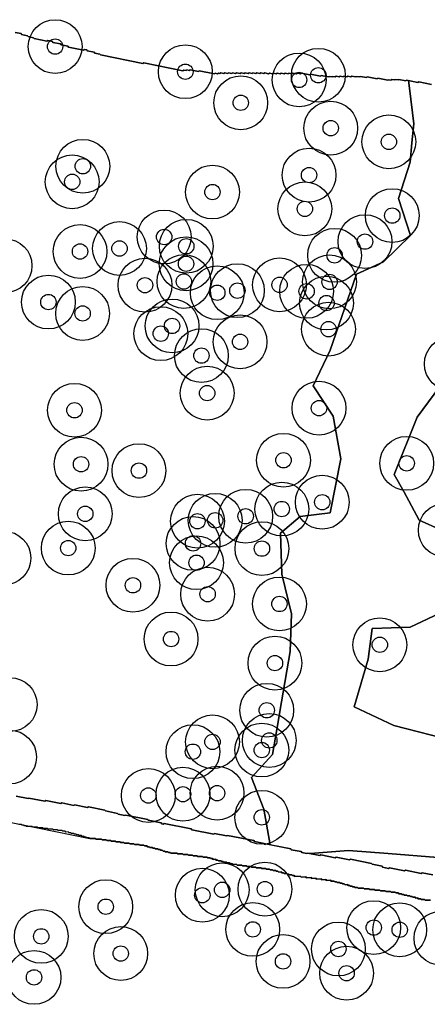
# Model space of a CAD drawing. Header units: inches. Extents: x 128668 to 131679, y 413272 to 413787.
# Tile 20 of 116: x 129188 to 129215, y 413619 to 413683. Entities that reach past the tile are written whole.
import ezdxf

# ---------------------------------------------------------------- set-up
doc = ezdxf.new("R2010")
doc.units = ezdxf.units.IN
doc.header["$MEASUREMENT"] = 0
doc.header["$PDMODE"] = 33
doc.header["$PDSIZE"] = -3
for name, color, linetype in [('Niet gedetecteerde gebieden (D-gebied) (ca. 44.659 m2)', 1, 'Continuous'), ('Significante objecten binnen onderzoeksgebied', 3, 'Continuous'), ('Veiligheidsmarge objecten d.d. 230531', 6, 'Continuous'), ('Verstoorde gebieden (C-gebied) (ca. 90.096 m2)', 40, 'Continuous'), ('Vrijgegeven gebieden (A+B gebied) (ca. 609.035 m2)', 3, 'Continuous')]:
    doc.layers.add(name, color=color, linetype=linetype)

msp = doc.modelspace()

# ---------------------------------------------------------------- linework, layer by layer
at = {"layer": 'Niet gedetecteerde gebieden (D-gebied) (ca. 44.659 m2)'}
for points in [[(129187.879, 413632.061), (129188.663, 413631.904), (129188.722, 413631.944), (129189.752, 413631.738), (129189.811, 413631.777), (129190.791, 413631.581), (129190.85, 413631.62), (129191.635, 413631.464), (129191.693, 413631.503), (129192.527, 413631.336), (129192.586, 413631.376), (129193.664, 413631.16), (129193.703, 413631.101), (129194.488, 413630.944), (129194.527, 413630.885), (129194.968, 413630.797), (129195.027, 413630.837), (129196.449, 413630.552), (129196.488, 413630.494), (129197.322, 413630.327), (129197.361, 413630.268), (129197.459, 413630.249), (129197.518, 413630.288), (129199.283, 413629.935), (129199.322, 413629.876), (129200.744, 413629.592), (129200.802, 413629.631), (129201.587, 413629.475), (129201.646, 413629.514), (129203.362, 413629.171), (129203.401, 413629.112), (129204.038, 413628.985), (129204.078, 413628.926), (129204.136, 413628.965), (129205.754, 413628.642), (129205.793, 413628.583), (129206.431, 413628.455), (129206.47, 413628.397), (129206.813, 413628.328), (129206.872, 413628.367), (129207.657, 413628.21), (129207.715, 413628.25), (129208.647, 413628.064), (129208.706, 413628.103), (129209.588, 413627.926), (129209.647, 413627.966), (129211.02, 413627.691), (129211.059, 413627.633), (129211.696, 413627.505), (129211.736, 413627.446), (129212.128, 413627.368), (129212.187, 413627.407), (129213.167, 413627.211), (129213.226, 413627.25), (129214.255, 413627.045), (129214.314, 413627.084), (129215.001, 413626.947)], [(129214.859, 413625.308), (129214.509, 413625.301), (129214.458, 413625.35), (129214.258, 413625.347), (129214.207, 413625.396), (129214.057, 413625.393), (129214.006, 413625.442), (129213.906, 413625.441), (129213.855, 413625.49), (129213.705, 413625.487), (129213.654, 413625.536), (129213.554, 413625.534), (129213.504, 413625.583), (129213.354, 413625.581), (129213.303, 413625.63), (129213.153, 413625.627), (129213.102, 413625.676), (129213.002, 413625.674), (129212.951, 413625.723), (129212.801, 413625.721), (129212.75, 413625.77), (129212.6, 413625.767), (129212.549, 413625.816), (129212.299, 413625.812), (129212.249, 413625.861), (129211.948, 413625.856), (129211.898, 413625.905), (129211.598, 413625.899), (129211.547, 413625.948), (129211.247, 413625.943), (129211.196, 413625.992), (129210.896, 413625.987), (129210.845, 413626.036), (129210.545, 413626.03), (129210.494, 413626.079), (129210.144, 413626.073), (129210.094, 413626.122), (129209.944, 413626.119), (129209.893, 413626.169), (129209.793, 413626.167), (129209.742, 413626.216), (129209.642, 413626.214), (129209.591, 413626.263), (129209.491, 413626.261), (129209.44, 413626.31), (129209.29, 413626.308), (129209.239, 413626.357), (129209.139, 413626.355), (129209.088, 413626.404), (129208.988, 413626.402), (129208.938, 413626.451), (129208.788, 413626.449), (129208.737, 413626.498), (129208.637, 413626.496), (129208.586, 413626.545), (129208.386, 413626.542), (129208.335, 413626.591), (129208.085, 413626.586), (129208.034, 413626.635), (129207.784, 413626.631), (129207.733, 413626.68), (129207.433, 413626.674), (129207.383, 413626.724), (129207.133, 413626.719), (129207.082, 413626.768), (129206.782, 413626.763), (129206.731, 413626.812), (129206.431, 413626.806), (129206.38, 413626.856), (129206.03, 413626.849), (129205.979, 413626.898), (129205.879, 413626.897), (129205.828, 413626.946), (129205.678, 413626.943), (129205.628, 413626.992), (129205.528, 413626.99), (129205.477, 413627.039), (129205.327, 413627.037), (129205.276, 413627.086), (129205.176, 413627.084), (129205.125, 413627.133), (129204.975, 413627.13), (129204.924, 413627.179), (129204.824, 413627.178), (129204.773, 413627.227), (129204.623, 413627.224), (129204.572, 413627.273), (129204.422, 413627.271), (129204.372, 413627.32), (129204.172, 413627.316), (129204.121, 413627.365), (129203.871, 413627.361), (129203.82, 413627.41), (129203.52, 413627.404), (129203.469, 413627.453), (129203.219, 413627.449), (129203.168, 413627.498), (129202.918, 413627.494), (129202.867, 413627.543), (129202.617, 413627.538), (129202.567, 413627.587), (129202.267, 413627.582), (129202.216, 413627.631), (129201.966, 413627.626), (129201.915, 413627.676), (129201.815, 413627.674), (129201.764, 413627.723), (129201.614, 413627.72), (129201.563, 413627.769), (129201.413, 413627.766), (129201.362, 413627.816), (129201.262, 413627.814), (129201.212, 413627.863), (129201.062, 413627.86), (129201.011, 413627.909), (129200.911, 413627.907), (129200.86, 413627.957), (129200.71, 413627.954), (129200.659, 413628.003), (129200.559, 413628.001), (129200.508, 413628.05), (129200.358, 413628.048), (129200.307, 413628.097), (129200.057, 413628.092), (129200.006, 413628.141), (129199.707, 413628.136), (129199.656, 413628.185), (129199.406, 413628.181), (129199.355, 413628.23), (129199.105, 413628.225), (129199.054, 413628.274), (129198.754, 413628.269), (129198.703, 413628.318), (129198.403, 413628.312), (129198.352, 413628.362), (129197.952, 413628.354), (129197.902, 413628.403), (129197.802, 413628.402), (129197.751, 413628.451), (129197.601, 413628.448), (129197.55, 413628.497), (129197.45, 413628.495), (129197.399, 413628.545), (129197.299, 413628.543), (129197.248, 413628.592), (129197.148, 413628.59), (129197.097, 413628.639), (129196.947, 413628.636), (129196.896, 413628.685), (129196.796, 413628.684), (129196.745, 413628.733), (129196.595, 413628.73), (129196.545, 413628.779), (129196.445, 413628.777), (129196.394, 413628.826), (129196.244, 413628.824), (129196.193, 413628.873), (129195.943, 413628.868), (129195.892, 413628.918), (129195.592, 413628.912), (129195.541, 413628.961), (129195.291, 413628.957), (129195.24, 413629.006), (129194.94, 413629), (129194.89, 413629.049), (129194.69, 413629.046), (129194.639, 413629.095), (129194.389, 413629.091), (129194.338, 413629.14), (129194.088, 413629.135), (129194.037, 413629.184), (129193.787, 413629.18), (129193.736, 413629.229), (129193.486, 413629.224), (129193.435, 413629.273), (129193.086, 413629.267), (129193.035, 413629.316), (129192.685, 413629.31), (129192.634, 413629.359), (129192.484, 413629.356), (129192.433, 413629.405), (129192.333, 413629.404), (129192.282, 413629.453), (129192.182, 413629.451), (129192.131, 413629.5), (129191.981, 413629.497), (129191.93, 413629.546), (129191.83, 413629.545), (129191.78, 413629.594), (129191.68, 413629.592), (129191.629, 413629.641), (129191.479, 413629.638), (129191.428, 413629.687), (129191.328, 413629.686), (129191.277, 413629.735), (129191.127, 413629.732), (129191.076, 413629.781), (129190.926, 413629.778), (129190.875, 413629.828), (129190.625, 413629.823), (129190.574, 413629.872), (129190.324, 413629.868), (129190.274, 413629.917), (129189.974, 413629.911), (129189.923, 413629.96), (129189.673, 413629.956), (129189.622, 413630.005), (129189.322, 413630), (129189.271, 413630.049), (129188.971, 413630.043), (129188.92, 413630.092), (129188.57, 413630.086), (129188.52, 413630.135), (129188.42, 413630.133), (129188.369, 413630.183), (129188.269, 413630.181), (129188.218, 413630.23), (129188.068, 413630.227)]]:
    msp.add_lwpolyline(points, dxfattribs=at)
msp.add_polyline3d([(129214.925, 413678.355, 0), (129214.091, 413678.521, 0), (129214.033, 413678.482, 0), (129213.297, 413678.629, 0), (129213.238, 413678.59, 0), (129212.797, 413678.678, 0), (129212.738, 413678.639, 0), (129212.542, 413678.678, 0), (129212.483, 413678.639, 0), (129212.336, 413678.668, 0), (129212.277, 413678.629, 0), (129212.13, 413678.659, 0), (129212.071, 413678.619, 0), (129211.434, 413678.747, 0), (129211.375, 413678.707, 0), (129210.738, 413678.835, 0), (129210.679, 413678.795, 0), (129210.287, 413678.874, 0), (129210.228, 413678.835, 0), (129210.032, 413678.874, 0), (129209.973, 413678.835, 0), (129209.728, 413678.884, 0), (129209.669, 413678.844, 0), (129209.473, 413678.884, 0), (129209.414, 413678.844, 0), (129209.218, 413678.884, 0), (129209.159, 413678.844, 0), (129208.963, 413678.883, 0), (129208.904, 413678.844, 0), (129208.708, 413678.883, 0), (129208.65, 413678.844, 0), (129208.502, 413678.874, 0), (129208.444, 413678.834, 0), (129208.247, 413678.874, 0), (129208.189, 413678.834, 0), (129207.747, 413678.923, 0), (129207.689, 413678.883, 0), (129207.051, 413679.011, 0), (129206.992, 413678.972, 0), (129206.453, 413679.079, 0), (129206.394, 413679.04, 0), (129206.198, 413679.079, 0), (129206.139, 413679.04, 0), (129205.894, 413679.089, 0), (129205.835, 413679.05, 0), (129205.639, 413679.089, 0), (129205.58, 413679.05, 0), (129205.384, 413679.089, 0), (129205.326, 413679.05, 0), (129205.129, 413679.089, 0), (129205.071, 413679.05, 0), (129204.874, 413679.089, 0), (129204.816, 413679.05, 0), (129204.62, 413679.089, 0), (129204.561, 413679.05, 0), (129204.365, 413679.089, 0), (129204.306, 413679.05, 0), (129204.061, 413679.099, 0), (129204.002, 413679.059, 0), (129203.806, 413679.098, 0), (129203.747, 413679.059, 0), (129203.551, 413679.098, 0), (129203.492, 413679.059, 0), (129203.296, 413679.098, 0), (129203.237, 413679.059, 0), (129203.041, 413679.098, 0), (129202.982, 413679.059, 0), (129202.786, 413679.098, 0), (129202.727, 413679.059, 0), (129202.531, 413679.098, 0), (129202.472, 413679.059, 0), (129202.227, 413679.108, 0), (129202.168, 413679.069, 0), (129201.972, 413679.108, 0), (129201.913, 413679.069, 0), (129201.717, 413679.108, 0), (129201.658, 413679.069, 0), (129201.462, 413679.108, 0), (129201.403, 413679.069, 0), (129201.207, 413679.108, 0), (129201.149, 413679.069, 0), (129201.051, 413679.088, 0), (129200.992, 413679.049, 0), (129200.845, 413679.078, 0), (129200.786, 413679.039, 0), (129199.805, 413679.235, 0), (129199.746, 413679.196, 0), (129199.207, 413679.304, 0), (129199.148, 413679.265, 0), (129199.001, 413679.294, 0), (129198.942, 413679.255, 0), (129198.795, 413679.284, 0), (129198.736, 413679.245, 0), (129196.187, 413679.754, 0), (129196.128, 413679.715, 0), (129193.383, 413680.264, 0), (129193.343, 413680.323, 0), (129193, 413680.391, 0), (129192.961, 413680.45, 0), (129192.52, 413680.538, 0), (129192.481, 413680.597, 0), (129192.334, 413680.626, 0), (129192.275, 413680.587, 0), (129191.294, 413680.783, 0), (129191.255, 413680.842, 0), (129190.814, 413680.93, 0), (129190.775, 413680.989, 0), (129190.284, 413681.087, 0), (129190.245, 413681.146, 0), (129189.951, 413681.205, 0), (129189.892, 413681.166, 0), (129189.058, 413681.332, 0), (129189.019, 413681.391, 0), (129188.676, 413681.459, 0), (129188.637, 413681.518, 0), (129188.245, 413681.597, 0), (129188.205, 413681.655, 0), (129187.813, 413681.734, 0)], dxfattribs=at)
at = {"layer": 'Significante objecten binnen onderzoeksgebied'}
for p in [(129190.424, 413680.81), (129198.898, 413679.176), (129207.553, 413678.945), (129206.302, 413678.643), (129202.505, 413677.158), (129208.358, 413675.504), (129212.143, 413674.619), (129192.227, 413673.028), (129206.949, 413672.453), (129191.535, 413672.016), (129200.663, 413671.351), (129206.677, 413670.257), (129212.363, 413669.82), (129197.519, 413668.429), (129210.589, 413668.127), (129192.045, 413667.484), (129194.614, 413667.68), (129198.959, 413667.823), (129198.944, 413666.686), (129208.613, 413667.235), (129198.804, 413665.534), (129208.282, 413665.508), (129196.272, 413665.293), (129200.976, 413664.804), (129202.285, 413664.939), (129205.029, 413665.316), (129206.79, 413664.895), (129189.985, 413664.196), (129208.086, 413664.131), (129192.215, 413663.456), (129198.033, 413662.644), (129208.217, 413662.435), (129197.301, 413662.142), (129202.461, 413661.61), (129199.945, 413660.715), (129200.32, 413658.275), (129191.684, 413657.16), (129207.596, 413657.296), (129205.286, 413653.909), (129192.111, 413653.65), (129195.881, 413653.234), (129213.302, 413653.709), (129205.174, 413650.737), (129207.807, 413651.181), (129192.385, 413650.426), (129202.823, 413650.266), (129199.686, 413649.943), (129200.839, 413650.002), (129191.277, 413648.197), (129199.4, 413648.501), (129203.882, 413648.162), (129199.626, 413647.245), (129195.49, 413645.779), (129200.349, 413645.198), (129205.022, 413644.563), (129197.97, 413642.283), (129211.555, 413641.909), (129204.73, 413640.716), (129204.197, 413637.65), (129200.665, 413635.595), (129204.36, 413635.687), (129199.39, 413634.956), (129203.873, 413635.063), (129196.49, 413632.108), (129198.745, 413632.191), (129200.964, 413632.261), (129203.871, 413630.687), (129201.296, 413625.971), (129204.078, 413626.02), (129200.004, 413625.622), (129193.716, 413624.876), (129203.286, 413623.399), (129211.159, 413623.516), (129212.848, 413623.374), (129189.52, 413622.946), (129208.858, 413622.126), (129194.695, 413621.829), (129205.256, 413621.318), (129189.051, 413620.278), (129209.393, 413620.549)]:
    msp.add_point(p, dxfattribs=at)
at = {"layer": 'Veiligheidsmarge objecten d.d. 230531', "color": 6, "linetype": 'Continuous', "lineweight": 25}
for centre in [(129190.424, 413680.81), (129198.898, 413679.176), (129207.553, 413678.945), (129206.302, 413678.643), (129202.505, 413677.158), (129208.358, 413675.504), (129212.143, 413674.619), (129192.227, 413673.028), (129191.535, 413672.016), (129206.949, 413672.453), (129200.663, 413671.351), (129206.677, 413670.257), (129212.363, 413669.82), (129197.519, 413668.429), (129210.589, 413668.127), (129192.045, 413667.484), (129194.614, 413667.68), (129198.959, 413667.823), (129208.613, 413667.235), (129187.169, 413666.561), (129198.944, 413666.686), (129198.804, 413665.534), (129208.282, 413665.508), (129196.272, 413665.293), (129200.976, 413664.804), (129202.285, 413664.939), (129205.029, 413665.316), (129206.79, 413664.895), (129189.985, 413664.196), (129208.086, 413664.131), (129192.215, 413663.456), (129198.033, 413662.644), (129208.217, 413662.435), (129197.301, 413662.142), (129202.461, 413661.61), (129199.945, 413660.715), (129216.206, 413660.177), (129200.32, 413658.275), (129191.684, 413657.16), (129207.596, 413657.296), (129205.286, 413653.909), (129192.111, 413653.65), (129213.302, 413653.709), (129195.881, 413653.234), (129205.174, 413650.737), (129207.807, 413651.181), (129192.385, 413650.426), (129202.823, 413650.266), (129199.686, 413649.943), (129200.839, 413650.002), (129215.812, 413649.364), (129191.277, 413648.197), (129199.4, 413648.501), (129203.882, 413648.162), (129187.091, 413647.55), (129199.626, 413647.245), (129195.49, 413645.779), (129200.349, 413645.198), (129205.022, 413644.563), (129197.97, 413642.283), (129211.555, 413641.909), (129204.73, 413640.716), (129187.5, 413638.017), (129204.197, 413637.65), (129200.665, 413635.595), (129204.36, 413635.687), (129199.39, 413634.956), (129203.873, 413635.063), (129187.462, 413634.608), (129198.745, 413632.191), (129200.964, 413632.261), (129196.49, 413632.108), (129203.871, 413630.687), (129201.296, 413625.971), (129204.078, 413626.02), (129200.004, 413625.622), (129193.716, 413624.876), (129203.286, 413623.399), (129211.159, 413623.516), (129212.848, 413623.374), (129189.52, 413622.946), (129215.532, 413622.824), (129208.858, 413622.126), (129194.695, 413621.829), (129205.256, 413621.318), (129189.051, 413620.278), (129209.393, 413620.549)]:
    msp.add_circle(centre, 1.75, dxfattribs=at)
at = {"layer": 'Verstoorde gebieden (C-gebied) (ca. 90.096 m2)'}
for points in [[(129215.324, 413628.079), (129212.103, 413628.33), (129209.505, 413628.533), (129207.014, 413628.339), (129206.872, 413628.367), (129206.813, 413628.328), (129206.47, 413628.397), (129206.431, 413628.455), (129205.793, 413628.583), (129205.754, 413628.642), (129204.427, 413628.907), (129204.011, 413631.226), (129203.214, 413633.277), (129204.565, 413634.778), (129204.844, 413636.394), (129205.158, 413638.209), (129205.722, 413641.469), (129205.815, 413643.93), (129205.176, 413646.496), (129205.084, 413649.166), (129206.373, 413650.248), (129208.313, 413650.486), (129209.02, 413654), (129208.518, 413656.784), (129207.217, 413658.746), (129208.313, 413661.073), (129210.035, 413666.018), (129211.794, 413666.807), (129213.554, 413668.521), (129212.764, 413670.934), (129213.532, 413673.302), (129213.646, 413674.562), (129213.757, 413675.788), (129213.486, 413678.105), (129213.428, 413678.603), (129214.033, 413678.482), (129214.091, 413678.521), (129214.925, 413678.355)], [(129215.457, 413658.704), (129213.989, 413656.712), (129212.486, 413652.974), (129213.107, 413651.873), (129214.112, 413650.003), (129217.022, 413648.722)], [(129215.828, 413644.132), (129213.534, 413643.046), (129211.045, 413642.96), (129210.787, 413640.981), (129209.876, 413637.877), (129212.474, 413636.663), (129216.524, 413635.617)]]:
    msp.add_lwpolyline(points, dxfattribs=at)
at = {"layer": 'Vrijgegeven gebieden (A+B gebied) (ca. 609.035 m2)'}
for points in [[(129187.813, 413681.734, 0), (129188.205, 413681.655, 0), (129188.245, 413681.597, 0), (129188.637, 413681.518, 0), (129188.676, 413681.459, 0), (129189.019, 413681.391, 0), (129189.058, 413681.332, 0), (129189.892, 413681.166, 0), (129189.951, 413681.205, 0), (129190.245, 413681.146, 0), (129190.284, 413681.087, 0), (129190.775, 413680.989, 0), (129190.814, 413680.93, 0), (129191.255, 413680.842, 0), (129191.294, 413680.783, 0), (129192.275, 413680.587, 0), (129192.334, 413680.626, 0), (129192.481, 413680.597, 0), (129192.52, 413680.538, 0), (129192.961, 413680.45, 0), (129193, 413680.391, 0), (129193.343, 413680.323, 0), (129193.383, 413680.264, 0), (129196.128, 413679.715, 0), (129196.187, 413679.754, 0), (129198.736, 413679.245, 0), (129198.795, 413679.284, 0), (129198.942, 413679.255, 0), (129199.001, 413679.294, 0), (129199.148, 413679.265, 0), (129199.207, 413679.304, 0), (129199.746, 413679.196, 0), (129199.805, 413679.235, 0), (129200.786, 413679.039, 0), (129200.845, 413679.078, 0), (129200.992, 413679.049, 0), (129201.051, 413679.088, 0), (129201.149, 413679.069, 0), (129201.207, 413679.108, 0), (129201.403, 413679.069, 0), (129201.462, 413679.108, 0), (129201.658, 413679.069, 0), (129201.717, 413679.108, 0), (129201.913, 413679.069, 0), (129201.972, 413679.108, 0), (129202.168, 413679.069, 0), (129202.227, 413679.108, 0), (129202.472, 413679.059, 0), (129202.531, 413679.098, 0), (129202.727, 413679.059, 0), (129202.786, 413679.098, 0), (129202.982, 413679.059, 0), (129203.041, 413679.098, 0), (129203.237, 413679.059, 0), (129203.296, 413679.098, 0), (129203.492, 413679.059, 0), (129203.551, 413679.098, 0), (129203.747, 413679.059, 0), (129203.806, 413679.098, 0), (129204.002, 413679.059, 0), (129204.061, 413679.099, 0), (129204.306, 413679.05, 0), (129204.365, 413679.089, 0), (129204.561, 413679.05, 0), (129204.62, 413679.089, 0), (129204.816, 413679.05, 0), (129204.874, 413679.089, 0), (129205.071, 413679.05, 0), (129205.129, 413679.089, 0), (129205.326, 413679.05, 0), (129205.384, 413679.089, 0), (129205.58, 413679.05, 0), (129205.639, 413679.089, 0), (129205.835, 413679.05, 0), (129205.894, 413679.089, 0), (129206.139, 413679.04, 0), (129206.198, 413679.079, 0), (129206.394, 413679.04, 0), (129206.453, 413679.079, 0), (129206.992, 413678.972, 0), (129207.051, 413679.011, 0), (129207.689, 413678.883, 0), (129207.747, 413678.923, 0), (129208.189, 413678.834, 0), (129208.247, 413678.874, 0), (129208.444, 413678.834, 0), (129208.502, 413678.874, 0), (129208.65, 413678.844, 0), (129208.708, 413678.883, 0), (129208.904, 413678.844, 0), (129208.963, 413678.883, 0), (129209.159, 413678.844, 0), (129209.218, 413678.884, 0), (129209.414, 413678.844, 0), (129209.473, 413678.884, 0), (129209.669, 413678.844, 0), (129209.728, 413678.884, 0), (129209.973, 413678.835, 0), (129210.032, 413678.874, 0), (129210.228, 413678.835, 0), (129210.287, 413678.874, 0), (129210.679, 413678.795, 0), (129210.738, 413678.835, 0), (129211.375, 413678.707, 0), (129211.434, 413678.747, 0), (129212.071, 413678.619, 0), (129212.13, 413678.659, 0), (129212.277, 413678.629, 0), (129212.336, 413678.668, 0), (129212.483, 413678.639, 0), (129212.542, 413678.678, 0), (129212.738, 413678.639, 0), (129212.797, 413678.678, 0), (129213.238, 413678.59, 0), (129213.297, 413678.629, 0), (129213.428, 413678.603, 0), (129213.486, 413678.105, 0), (129213.757, 413675.788, 0), (129213.646, 413674.562, 0), (129213.532, 413673.302, 0), (129212.764, 413670.934, 0), (129213.554, 413668.521, 0), (129211.794, 413666.807, 0), (129210.035, 413666.018, 0), (129208.313, 413661.073, 0), (129207.217, 413658.746, 0), (129208.518, 413656.784, 0), (129209.02, 413654, 0), (129208.313, 413650.486, 0), (129206.373, 413650.248, 0), (129205.084, 413649.166, 0), (129205.176, 413646.496, 0), (129205.815, 413643.93, 0), (129205.722, 413641.469, 0), (129205.158, 413638.209, 0), (129204.844, 413636.394, 0), (129204.565, 413634.778, 0), (129203.214, 413633.277, 0), (129204.011, 413631.226, 0), (129204.427, 413628.907, 0), (129204.136, 413628.965, 0), (129204.078, 413628.926, 0), (129204.038, 413628.985, 0), (129203.401, 413629.112, 0), (129203.362, 413629.171, 0), (129201.646, 413629.514, 0), (129201.587, 413629.475, 0), (129200.802, 413629.631, 0), (129200.744, 413629.592, 0), (129199.322, 413629.876, 0), (129199.283, 413629.935, 0), (129197.518, 413630.288, 0), (129197.459, 413630.249, 0), (129197.361, 413630.268, 0), (129197.322, 413630.327, 0), (129196.488, 413630.494, 0), (129196.449, 413630.552, 0), (129195.027, 413630.837, 0), (129194.968, 413630.797, 0), (129194.527, 413630.885, 0), (129194.488, 413630.944, 0), (129193.703, 413631.101, 0), (129193.664, 413631.16, 0), (129192.586, 413631.376, 0), (129192.527, 413631.336, 0), (129191.693, 413631.503, 0), (129191.635, 413631.464, 0), (129190.85, 413631.62, 0), (129190.791, 413631.581, 0), (129189.811, 413631.777, 0), (129189.752, 413631.738, 0), (129188.722, 413631.944, 0), (129188.663, 413631.904, 0), (129187.879, 413632.061, 0)], [(129217.022, 413648.722, 0), (129214.112, 413650.003, 0), (129213.107, 413651.873, 0), (129212.486, 413652.974, 0), (129213.989, 413656.712, 0), (129215.457, 413658.704, 0)], [(129216.524, 413635.617, 0), (129212.474, 413636.663, 0), (129209.876, 413637.877, 0), (129210.787, 413640.981, 0), (129211.045, 413642.96, 0), (129213.534, 413643.046, 0), (129215.828, 413644.132, 0)], [(129185.859, 413630.688, 0), (129192.685, 413629.31, 0), (129193.035, 413629.316, 0), (129193.086, 413629.267, 0), (129193.435, 413629.273, 0), (129193.486, 413629.224, 0), (129193.736, 413629.229, 0), (129193.787, 413629.18, 0), (129194.037, 413629.184, 0), (129194.088, 413629.135, 0), (129194.338, 413629.14, 0), (129194.389, 413629.091, 0), (129194.639, 413629.095, 0), (129194.69, 413629.046, 0), (129194.89, 413629.049, 0), (129194.94, 413629, 0), (129195.24, 413629.006, 0), (129195.291, 413628.957, 0), (129195.541, 413628.961, 0), (129195.592, 413628.912, 0), (129195.892, 413628.918, 0), (129195.943, 413628.868, 0), (129196.193, 413628.873, 0), (129196.244, 413628.824, 0), (129196.394, 413628.826, 0), (129196.445, 413628.777, 0), (129196.545, 413628.779, 0), (129196.595, 413628.73, 0), (129196.745, 413628.733, 0), (129196.796, 413628.684, 0), (129196.896, 413628.685, 0), (129196.947, 413628.636, 0), (129197.097, 413628.639, 0), (129197.148, 413628.59, 0), (129197.248, 413628.592, 0), (129197.299, 413628.543, 0), (129197.399, 413628.545, 0), (129197.45, 413628.495, 0), (129197.55, 413628.497, 0), (129197.601, 413628.448, 0), (129197.751, 413628.451, 0), (129197.802, 413628.402, 0), (129197.902, 413628.403, 0), (129197.952, 413628.354, 0), (129198.352, 413628.362, 0), (129198.403, 413628.312, 0), (129198.703, 413628.318, 0), (129198.754, 413628.269, 0), (129199.054, 413628.274, 0), (129199.105, 413628.225, 0), (129199.355, 413628.23, 0), (129199.406, 413628.181, 0), (129199.656, 413628.185, 0), (129199.707, 413628.136, 0), (129200.006, 413628.141, 0), (129200.057, 413628.092, 0), (129200.307, 413628.097, 0), (129200.358, 413628.048, 0), (129200.508, 413628.05, 0), (129200.559, 413628.001, 0), (129200.659, 413628.003, 0), (129200.71, 413627.954, 0), (129200.86, 413627.957, 0), (129200.911, 413627.907, 0), (129201.011, 413627.909, 0), (129201.062, 413627.86, 0), (129201.212, 413627.863, 0), (129201.262, 413627.814, 0), (129201.362, 413627.816, 0), (129201.413, 413627.766, 0), (129201.563, 413627.769, 0), (129201.614, 413627.72, 0), (129201.764, 413627.723, 0), (129201.815, 413627.674, 0), (129201.915, 413627.676, 0), (129201.966, 413627.626, 0), (129202.216, 413627.631, 0), (129202.267, 413627.582, 0), (129202.567, 413627.587, 0), (129202.617, 413627.538, 0), (129202.867, 413627.543, 0), (129202.918, 413627.494, 0), (129203.168, 413627.498, 0), (129203.219, 413627.449, 0), (129203.469, 413627.453, 0), (129203.52, 413627.404, 0), (129203.82, 413627.41, 0), (129203.871, 413627.361, 0), (129204.121, 413627.365, 0), (129204.172, 413627.316, 0), (129204.372, 413627.32, 0), (129204.422, 413627.271, 0), (129204.572, 413627.273, 0), (129204.623, 413627.224, 0), (129204.773, 413627.227, 0), (129204.824, 413627.178, 0), (129204.924, 413627.179, 0), (129204.975, 413627.13, 0), (129205.125, 413627.133, 0), (129205.176, 413627.084, 0), (129205.276, 413627.086, 0), (129205.327, 413627.037, 0), (129205.477, 413627.039, 0), (129205.528, 413626.99, 0), (129205.628, 413626.992, 0), (129205.678, 413626.943, 0), (129205.828, 413626.946, 0), (129205.879, 413626.897, 0), (129205.979, 413626.898, 0), (129206.03, 413626.849, 0), (129206.38, 413626.856, 0), (129206.431, 413626.806, 0), (129206.731, 413626.812, 0), (129206.782, 413626.763, 0), (129207.082, 413626.768, 0), (129207.133, 413626.719, 0), (129207.383, 413626.724, 0), (129207.433, 413626.674, 0), (129207.733, 413626.68, 0), (129207.784, 413626.631, 0), (129208.034, 413626.635, 0), (129208.085, 413626.586, 0), (129208.335, 413626.591, 0), (129208.386, 413626.542, 0), (129208.586, 413626.545, 0), (129208.637, 413626.496, 0), (129208.737, 413626.498, 0), (129208.788, 413626.449, 0), (129208.938, 413626.451, 0), (129208.988, 413626.402, 0), (129209.088, 413626.404, 0), (129209.139, 413626.355, 0), (129209.239, 413626.357, 0), (129209.29, 413626.308, 0), (129209.44, 413626.31, 0), (129209.491, 413626.261, 0), (129209.591, 413626.263, 0), (129209.642, 413626.214, 0), (129209.742, 413626.216, 0), (129209.793, 413626.167, 0), (129209.893, 413626.169, 0), (129209.944, 413626.119, 0), (129210.094, 413626.122, 0), (129210.144, 413626.073, 0), (129210.494, 413626.079, 0), (129210.545, 413626.03, 0), (129210.845, 413626.036, 0), (129210.896, 413625.987, 0), (129211.196, 413625.992, 0), (129211.247, 413625.943, 0), (129211.547, 413625.948, 0), (129211.598, 413625.899, 0), (129211.898, 413625.905, 0), (129211.948, 413625.856, 0), (129212.249, 413625.861, 0), (129212.299, 413625.812, 0), (129212.549, 413625.816, 0), (129212.6, 413625.767, 0), (129212.75, 413625.77, 0), (129212.801, 413625.721, 0), (129212.951, 413625.723, 0), (129213.002, 413625.674, 0), (129213.102, 413625.676, 0), (129213.153, 413625.627, 0), (129213.303, 413625.63, 0), (129213.354, 413625.581, 0), (129213.504, 413625.583, 0), (129213.554, 413625.534, 0), (129213.654, 413625.536, 0), (129213.705, 413625.487, 0), (129213.855, 413625.49, 0), (129213.906, 413625.441, 0), (129214.006, 413625.442, 0), (129214.057, 413625.393, 0), (129214.207, 413625.396, 0), (129214.258, 413625.347, 0), (129214.458, 413625.35, 0), (129214.509, 413625.301, 0), (129214.859, 413625.308, 0)], [(129215.001, 413626.947, 0), (129214.314, 413627.084, 0), (129214.255, 413627.045, 0), (129213.226, 413627.25, 0), (129213.167, 413627.211, 0), (129212.187, 413627.407, 0), (129212.128, 413627.368, 0), (129211.736, 413627.446, 0), (129211.696, 413627.505, 0), (129211.059, 413627.633, 0), (129211.02, 413627.691, 0), (129209.647, 413627.966, 0), (129209.588, 413627.926, 0), (129208.706, 413628.103, 0), (129208.647, 413628.064, 0), (129207.715, 413628.25, 0), (129207.657, 413628.21, 0), (129207.014, 413628.339, 0), (129209.505, 413628.533, 0), (129212.103, 413628.33, 0), (129215.324, 413628.079, 0)]]:
    msp.add_polyline3d(points, dxfattribs=at)

doc.saveas('drawing.dxf')
